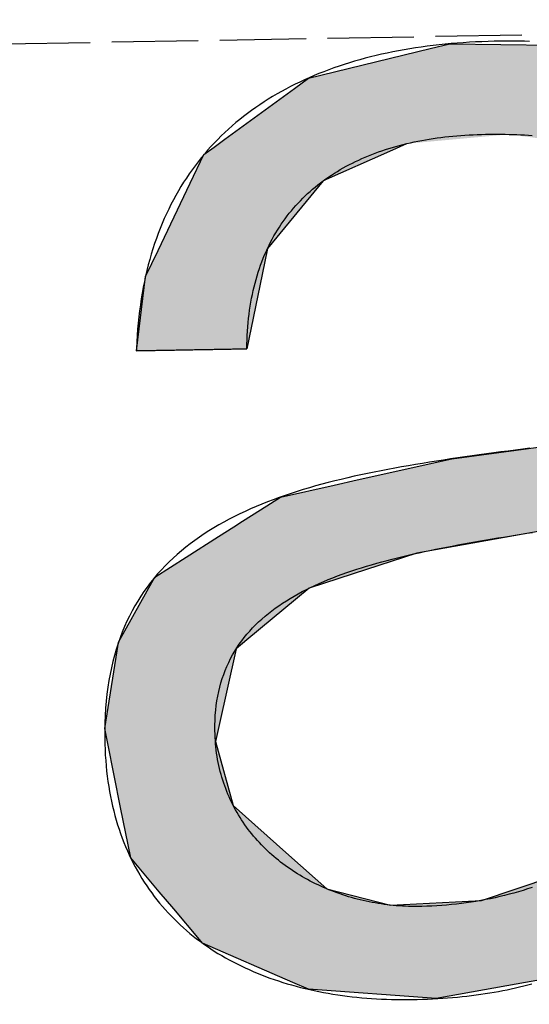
# Model space of a CAD drawing. Extents: x 562 to 7231, y 5467 to 12326.
# Tile 20 of 65: x 3370 to 3399, y 8058 to 8115. Entities that reach past the tile are written whole.
import ezdxf

# ---------------------------------------------------------------- set-up
doc = ezdxf.new("R2010")
doc.units = 0
doc.linetypes.add('GEN3', pattern=[6.25, 5, -1.25])
doc.layers.get('0').update_dxf_attribs({"linetype": 'CONTINUOUS'})
doc.layers.add('3', color=6, linetype='GEN3')
doc.layers.add('LOGO', color=7, linetype='CONTINUOUS')

# ---------------------------------------------------------------- blocks, each defined once
blk = doc.blocks.new('*U40')
at = {"layer": 'LOGO', "color": 30, "linetype": 'CONTINUOUS'}
for p, q in [((40.6078, 7.7233), (40.7734, 7.7604)), ((40.7734, 7.7604), (41.9207, 7.7233)), ((39.5863, 7.4944), (40.6078, 7.7233)), ((41.9207, 7.7233), (42.6416, 7.4944)), ((39.467, 7.4101), (39.5863, 7.4944)), ((42.6416, 7.4944), (42.9069, 7.4101)), ((38.8783, 6.9945), (39.467, 7.4101)), ((42.9069, 7.4101), (43.3331, 6.9945)), ((38.7891, 6.9316), (38.8783, 6.9945)), ((43.3331, 6.9945), (43.3977, 6.9316)), ((38.7016, 6.8698), (38.7891, 6.9316)), ((40.3968, 6.9316), (40.2514, 6.8698)), ((42.0324, 6.8767), (41.6693, 6.9316)), ((43.3977, 6.9316), (43.454, 6.8767)), ((38.5829, 6.6327), (38.7016, 6.8698)), ((40.2514, 6.8698), (39.6934, 6.6327)), ((42.3614, 6.6931), (42.0324, 6.8767)), ((43.454, 6.8767), (43.6422, 6.6931)), ((42.6337, 6.5412), (42.3614, 6.6931)), ((43.6422, 6.6931), (43.6795, 6.5412)), ((38.3039, 6.0759), (38.5829, 6.6327)), ((39.6934, 6.6327), (39.2186, 6.0759)), ((42.9777, 5.9174), (42.6337, 6.5412)), ((43.6795, 6.5412), (43.8325, 5.9174)), ((38.1951, 5.8587), (38.3039, 6.0759)), ((39.2186, 6.0759), (39.17, 5.8587)), ((38.1093, 5.2413), (38.1951, 5.8587)), ((39.17, 5.8587), (39.0317, 5.2413)), ((42.9977, 5.4375), (42.9777, 5.9174)), ((43.8325, 5.9174), (43.9503, 5.4375)), ((43.008, 5.1916), (42.9977, 5.4375)), ((43.9503, 5.4375), (43.9513, 5.1916)), ((43.009, 5.1662), (43.008, 5.1916)), ((43.9513, 5.1916), (43.9513, 5.1662)), ((42.8397, 4.7605), (43.009, 5.1662)), ((43.9513, 5.1662), (43.9513, 4.7605)), ((42.5051, 4.5462), (42.7719, 4.7171)), ((42.7719, 4.7171), (42.8397, 4.7605)), ((43.9513, 4.7605), (43.9513, 4.7171)), ((43.9513, 4.7171), (43.9513, 4.5462)), ((42.0152, 4.4425), (42.5051, 4.5462)), ((43.9513, 4.5462), (43.9513, 4.4425)), ((40.7292, 4.292), (41.5159, 4.384)), ((41.5159, 4.384), (41.8696, 4.4244)), ((41.8696, 4.4244), (42.0152, 4.4425)), ((43.9513, 4.4425), (43.9513, 4.4244)), ((43.9513, 4.4244), (43.9513, 4.384)), ((43.9513, 4.384), (43.9513, 4.292)), ((39.933, 4.1285), (40.7292, 4.292)), ((43.9513, 4.292), (43.9513, 4.1285)), ((39.7405, 4.089), (39.933, 4.1285)), ((43.009, 4.1285), (42.9745, 4.089)), ((43.0287, 3.9409), (43.0261, 4.1285)), ((43.9513, 4.1285), (43.9513, 3.9409)), ((39.2899, 3.9965), (39.7405, 4.089)), ((42.9745, 4.089), (42.8257, 3.9965)), ((39.1234, 3.8942), (39.2899, 3.9965)), ((42.8257, 3.9965), (42.6612, 3.8942)), ((38.9709, 3.8005), (39.1234, 3.8942)), ((42.6612, 3.8942), (42.2718, 3.8005)), ((43.0287, 3.2064), (43.0287, 3.9409)), ((43.9513, 3.9409), (43.9513, 3.2064)), ((38.8961, 3.7545), (38.9709, 3.8005)), ((42.2718, 3.8005), (42.0008, 3.7545)), ((38.7684, 3.6761), (38.8961, 3.7545)), ((42.0008, 3.7545), (41.4701, 3.6761)), ((38.4951, 3.5081), (38.7684, 3.6761)), ((41.4701, 3.6761), (40.4232, 3.5081)), ((38.2296, 3.345), (38.4951, 3.5081)), ((40.4232, 3.5081), (39.8881, 3.345)), ((38.1637, 3.232), (38.2296, 3.345)), ((39.8881, 3.345), (39.5175, 3.232)), ((37.9167, 2.808), (38.1637, 3.232)), ((39.5175, 3.232), (38.9898, 2.808)), ((43.0287, 2.9576), (43.0287, 3.2064)), ((43.9513, 3.2064), (43.9513, 2.9576)), ((42.869, 2.0447), (43.0287, 2.9279)), ((43.0287, 2.9279), (43.0287, 2.9576)), ((43.9513, 2.9576), (43.9513, 2.9279)), ((43.9513, 2.9279), (43.9513, 2.0447)), ((37.9038, 2.7354), (37.9167, 2.808)), ((38.9898, 2.808), (38.8994, 2.7354)), ((37.7887, 2.0889), (37.9038, 2.7354)), ((38.8994, 2.7354), (38.742, 2.0889)), ((37.8116, 1.964), (37.7887, 2.0889)), ((38.742, 2.0889), (38.7117, 1.964)), ((42.7256, 1.8241), (42.869, 2.0447)), ((43.9513, 2.0447), (43.9513, 1.8241)), ((37.9098, 1.427), (37.8116, 1.964)), ((38.7117, 1.964), (38.8509, 1.427)), ((42.4603, 1.4159), (42.7256, 1.8241)), ((43.9513, 1.8241), (43.9513, 1.4159)), ((37.9874, 1.0029), (37.9098, 1.427)), ((38.8509, 1.427), (39.3098, 1.0029)), ((42.4168, 1.3489), (42.4603, 1.4159)), ((43.9513, 1.4159), (43.9519, 1.3489)), ((42.2787, 1.249), (42.3731, 1.3173)), ((42.3731, 1.3173), (42.4168, 1.3489)), ((43.0738, 1.3173), (43.0275, 1.249)), ((43.1016, 1.2837), (43.1011, 1.3173)), ((43.9519, 1.3489), (43.9522, 1.3173)), ((43.9522, 1.3173), (43.9525, 1.2837)), ((41.7812, 0.8891), (42.2787, 1.249)), ((43.0275, 1.249), (42.7668, 0.8891)), ((43.1025, 1.2259), (43.1016, 1.2837)), ((43.9525, 1.2837), (43.9649, 1.2259)), ((43.112, 1.0474), (43.1025, 1.2259)), ((43.9649, 1.2259), (44.0033, 1.0474)), ((38.2207, 0.7166), (37.9874, 1.0029)), ((39.3098, 1.0029), (39.6198, 0.7166)), ((43.1181, 0.9343), (43.112, 1.0474)), ((44.0033, 1.0474), (44.1494, 0.9343)), ((43.1545, 0.7905), (43.1181, 0.9343)), ((44.1494, 0.9343), (44.3353, 0.7905)), ((40.9106, 0.5972), (41.741, 0.86)), ((41.741, 0.86), (41.7812, 0.8891)), ((42.7378, 0.86), (42.4756, 0.5972)), ((42.7668, 0.8891), (42.7378, 0.86)), ((44.6268, 0.7905), (44.7641, 0.8261)), ((44.7641, 0.8261), (44.7787, 0.7905)), ((43.1555, 0.7866), (43.1545, 0.7905)), ((43.1588, 0.7734), (43.1555, 0.7866)), ((43.2233, 0.5186), (43.1588, 0.7734)), ((44.7787, 0.7905), (44.7803, 0.7866)), ((44.7803, 0.7866), (44.7857, 0.7734)), ((44.7857, 0.7734), (44.7857, 0.5186)), ((38.3394, 0.5708), (38.2207, 0.7166)), ((39.6198, 0.7166), (40.152, 0.5708)), ((40.152, 0.5708), (40.9106, 0.5972)), ((42.4756, 0.5972), (42.4493, 0.5708)), ((38.5499, 0.3124), (38.3394, 0.5708)), ((42.4493, 0.5708), (42.1915, 0.3124)), ((43.2399, 0.453), (43.2233, 0.5186)), ((44.7857, 0.5186), (44.7857, 0.453)), ((43.5432, 0.132), (43.2399, 0.453)), ((44.7857, 0.453), (44.7857, 0.132)), ((38.5756, 0.2809), (38.5499, 0.3124)), ((39.3239, -0.0612), (38.5756, 0.2809)), ((42.1307, 0.2809), (41.4713, -0.0612)), ((42.1915, 0.3124), (42.1307, 0.2809)), ((43.848, 0.0604), (43.5432, 0.132)), ((44.7857, 0.132), (44.7857, 0.0604)), ((44.0518, 0.0124), (43.848, 0.0604)), ((44.1001, 0.0011), (44.0518, 0.0124)), ((44.5022, 0.0124), (44.1001, 0.0011)), ((44.7857, 0.0604), (44.5022, 0.0124)), ((39.4524, -0.1199), (39.3239, -0.0612)), ((41.4713, -0.0612), (41.1114, -0.1199)), ((40.5189, -0.2166), (39.4524, -0.1199)), ((41.1114, -0.1199), (40.5189, -0.2166))]:
    blk.add_line(p, q, dxfattribs=at)
at = {"layer": 'LOGO', "color": 30, "linetype": 'CONTINUOUS', "extrusion": (0, 0, -1)}
for points in [[(-40.7734, 7.7604), (-41.9207, 7.7233), (-40.6078, 7.7233)], [(-40.6078, 7.7233), (-42.6416, 7.4944), (-39.5863, 7.4944)], [(-40.6078, 7.7233), (-41.9207, 7.7233), (-42.6416, 7.4944)], [(-39.5863, 7.4944), (-42.9069, 7.4101), (-39.467, 7.4101)], [(-39.5863, 7.4944), (-42.6416, 7.4944), (-42.9069, 7.4101)], [(-39.467, 7.4101), (-43.3331, 6.9945), (-38.8783, 6.9945)], [(-39.467, 7.4101), (-42.9069, 7.4101), (-43.3331, 6.9945)], [(-38.8783, 6.9945), (-40.3968, 6.9316), (-38.7891, 6.9316)], [(-38.8783, 6.9945), (-41.2528, 6.9945), (-40.3968, 6.9316)], [(-41.2528, 6.9945), (-43.3977, 6.9316), (-41.6693, 6.9316)], [(-41.2528, 6.9945), (-43.3331, 6.9945), (-43.3977, 6.9316)], [(-38.7891, 6.9316), (-40.2514, 6.8698), (-38.7016, 6.8698)], [(-38.7891, 6.9316), (-40.3968, 6.9316), (-40.2514, 6.8698)], [(-41.6693, 6.9316), (-43.454, 6.8767), (-42.0324, 6.8767)], [(-41.6693, 6.9316), (-43.3977, 6.9316), (-43.454, 6.8767)], [(-38.7016, 6.8698), (-39.6934, 6.6327), (-38.5829, 6.6327)], [(-38.7016, 6.8698), (-40.2514, 6.8698), (-39.6934, 6.6327)], [(-42.0324, 6.8767), (-43.6422, 6.6931), (-42.3614, 6.6931)], [(-42.0324, 6.8767), (-43.454, 6.8767), (-43.6422, 6.6931)], [(-42.3614, 6.6931), (-43.6795, 6.5412), (-42.6337, 6.5412)], [(-42.3614, 6.6931), (-43.6422, 6.6931), (-43.6795, 6.5412)], [(-38.5829, 6.6327), (-39.2186, 6.0759), (-38.3039, 6.0759)], [(-38.5829, 6.6327), (-39.6934, 6.6327), (-39.2186, 6.0759)], [(-42.6337, 6.5412), (-43.8325, 5.9174), (-42.9777, 5.9174)], [(-42.6337, 6.5412), (-43.6795, 6.5412), (-43.8325, 5.9174)], [(-38.3039, 6.0759), (-39.17, 5.8587), (-38.1951, 5.8587)], [(-38.3039, 6.0759), (-39.2186, 6.0759), (-39.17, 5.8587)], [(-38.1951, 5.8587), (-39.0317, 5.2413), (-38.1093, 5.2413)], [(-38.1951, 5.8587), (-39.17, 5.8587), (-39.0317, 5.2413)], [(-42.9777, 5.9174), (-43.9503, 5.4375), (-42.9977, 5.4375)], [(-42.9777, 5.9174), (-43.8325, 5.9174), (-43.9503, 5.4375)], [(-42.9977, 5.4375), (-43.9513, 5.1916), (-43.008, 5.1916)], [(-42.9977, 5.4375), (-43.9503, 5.4375), (-43.9513, 5.1916)], [(-43.008, 5.1916), (-43.9513, 5.1662), (-43.009, 5.1662)], [(-43.008, 5.1916), (-43.9513, 5.1916), (-43.9513, 5.1662)], [(-43.009, 5.1662), (-43.9513, 4.7605), (-42.8397, 4.7605)], [(-43.009, 5.1662), (-43.9513, 5.1662), (-43.9513, 4.7605)], [(-42.7719, 4.7171), (-43.9513, 4.5462), (-42.5051, 4.5462)], [(-42.8397, 4.7605), (-43.9513, 4.7171), (-42.7719, 4.7171)], [(-42.7719, 4.7171), (-43.9513, 4.7171), (-43.9513, 4.5462)], [(-42.8397, 4.7605), (-43.9513, 4.7605), (-43.9513, 4.7171)], [(-42.5051, 4.5462), (-43.9513, 4.4425), (-42.0152, 4.4425)], [(-42.5051, 4.5462), (-43.9513, 4.5462), (-43.9513, 4.4425)], [(-41.5159, 4.384), (-43.9513, 4.292), (-40.7292, 4.292)], [(-41.8696, 4.4244), (-43.9513, 4.384), (-41.5159, 4.384)], [(-41.5159, 4.384), (-43.9513, 4.384), (-43.9513, 4.292)], [(-42.0152, 4.4425), (-43.9513, 4.4244), (-41.8696, 4.4244)], [(-41.8696, 4.4244), (-43.9513, 4.4244), (-43.9513, 4.384)], [(-42.0152, 4.4425), (-43.9513, 4.4425), (-43.9513, 4.4244)], [(-40.7292, 4.292), (-43.9513, 4.1285), (-39.933, 4.1285)], [(-40.7292, 4.292), (-43.9513, 4.292), (-43.9513, 4.1285)], [(-39.933, 4.1285), (-42.9745, 4.089), (-39.7405, 4.089)], [(-39.933, 4.1285), (-43.009, 4.1285), (-42.9745, 4.089)], [(-43.0261, 4.1285), (-43.9513, 3.9409), (-43.0287, 3.9409)], [(-43.0261, 4.1285), (-43.9513, 4.1285), (-43.9513, 3.9409)], [(-39.7405, 4.089), (-42.8257, 3.9965), (-39.2899, 3.9965)], [(-39.7405, 4.089), (-42.9745, 4.089), (-42.8257, 3.9965)], [(-39.2899, 3.9965), (-42.6612, 3.8942), (-39.1234, 3.8942)], [(-39.2899, 3.9965), (-42.8257, 3.9965), (-42.6612, 3.8942)], [(-39.1234, 3.8942), (-42.2718, 3.8005), (-38.9709, 3.8005)], [(-39.1234, 3.8942), (-42.6612, 3.8942), (-42.2718, 3.8005)], [(-43.0287, 3.9409), (-43.9513, 3.2064), (-43.0287, 3.2064)], [(-43.0287, 3.9409), (-43.9513, 3.9409), (-43.9513, 3.2064)], [(-38.9709, 3.8005), (-42.0008, 3.7545), (-38.8961, 3.7545)], [(-38.9709, 3.8005), (-42.2718, 3.8005), (-42.0008, 3.7545)], [(-38.8961, 3.7545), (-41.4701, 3.6761), (-38.7684, 3.6761)], [(-38.8961, 3.7545), (-42.0008, 3.7545), (-41.4701, 3.6761)], [(-38.7684, 3.6761), (-40.4232, 3.5081), (-38.4951, 3.5081)], [(-38.7684, 3.6761), (-41.4701, 3.6761), (-40.4232, 3.5081)], [(-38.4951, 3.5081), (-39.8881, 3.345), (-38.2296, 3.345)], [(-38.4951, 3.5081), (-40.4232, 3.5081), (-39.8881, 3.345)], [(-38.2296, 3.345), (-39.5175, 3.232), (-38.1637, 3.232)], [(-38.2296, 3.345), (-39.8881, 3.345), (-39.5175, 3.232)], [(-38.1637, 3.232), (-38.9898, 2.808), (-37.9167, 2.808)], [(-38.1637, 3.232), (-39.5175, 3.232), (-38.9898, 2.808)], [(-43.0287, 3.2064), (-43.9513, 2.9576), (-43.0287, 2.9576)], [(-43.0287, 3.2064), (-43.9513, 3.2064), (-43.9513, 2.9576)], [(-43.0287, 2.9279), (-43.9513, 2.0447), (-42.869, 2.0447)], [(-43.0287, 2.9576), (-43.9513, 2.9279), (-43.0287, 2.9279)], [(-43.0287, 2.9576), (-43.9513, 2.9576), (-43.9513, 2.9279)], [(-43.0287, 2.9279), (-43.9513, 2.9279), (-43.9513, 2.0447)], [(-37.9167, 2.808), (-38.8994, 2.7354), (-37.9038, 2.7354)], [(-37.9167, 2.808), (-38.9898, 2.808), (-38.8994, 2.7354)], [(-37.9038, 2.7354), (-38.742, 2.0889), (-37.7887, 2.0889)], [(-37.9038, 2.7354), (-38.8994, 2.7354), (-38.742, 2.0889)], [(-37.7887, 2.0889), (-38.7117, 1.964), (-37.8116, 1.964)], [(-37.7887, 2.0889), (-38.742, 2.0889), (-38.7117, 1.964)], [(-42.869, 2.0447), (-43.9513, 1.8241), (-42.7256, 1.8241)], [(-42.869, 2.0447), (-43.9513, 2.0447), (-43.9513, 1.8241)], [(-37.8116, 1.964), (-38.8509, 1.427), (-37.9098, 1.427)], [(-37.8116, 1.964), (-38.7117, 1.964), (-38.8509, 1.427)], [(-42.7256, 1.8241), (-43.9513, 1.4159), (-42.4603, 1.4159)], [(-42.7256, 1.8241), (-43.9513, 1.8241), (-43.9513, 1.4159)], [(-37.9098, 1.427), (-39.3098, 1.0029), (-37.9874, 1.0029)], [(-37.9098, 1.427), (-38.8509, 1.427), (-39.3098, 1.0029)], [(-42.4603, 1.4159), (-43.9519, 1.3489), (-42.4168, 1.3489)], [(-42.4603, 1.4159), (-43.9513, 1.4159), (-43.9519, 1.3489)], [(-42.3731, 1.3173), (-43.0275, 1.249), (-42.2787, 1.249)], [(-42.4168, 1.3489), (-43.9522, 1.3173), (-42.3731, 1.3173)], [(-42.3731, 1.3173), (-43.0738, 1.3173), (-43.0275, 1.249)], [(-42.4168, 1.3489), (-43.9519, 1.3489), (-43.9522, 1.3173)], [(-43.1011, 1.3173), (-43.9525, 1.2837), (-43.1016, 1.2837)], [(-43.1011, 1.3173), (-43.9522, 1.3173), (-43.9525, 1.2837)], [(-42.2787, 1.249), (-42.7668, 0.8891), (-41.7812, 0.8891)], [(-42.2787, 1.249), (-43.0275, 1.249), (-42.7668, 0.8891)], [(-43.1016, 1.2837), (-43.9649, 1.2259), (-43.1025, 1.2259)], [(-43.1016, 1.2837), (-43.9525, 1.2837), (-43.9649, 1.2259)], [(-43.1025, 1.2259), (-44.0033, 1.0474), (-43.112, 1.0474)], [(-43.1025, 1.2259), (-43.9649, 1.2259), (-44.0033, 1.0474)], [(-37.9874, 1.0029), (-39.6198, 0.7166), (-38.2207, 0.7166)], [(-37.9874, 1.0029), (-39.3098, 1.0029), (-39.6198, 0.7166)], [(-43.112, 1.0474), (-44.1494, 0.9343), (-43.1181, 0.9343)], [(-43.112, 1.0474), (-44.0033, 1.0474), (-44.1494, 0.9343)], [(-43.1181, 0.9343), (-44.3353, 0.7905), (-43.1545, 0.7905)], [(-43.1181, 0.9343), (-44.1494, 0.9343), (-44.3353, 0.7905)], [(-41.741, 0.86), (-42.4756, 0.5972), (-40.9106, 0.5972)], [(-41.7812, 0.8891), (-42.7378, 0.86), (-41.741, 0.86)], [(-41.741, 0.86), (-42.7378, 0.86), (-42.4756, 0.5972)], [(-41.7812, 0.8891), (-42.7668, 0.8891), (-42.7378, 0.86)], [(-44.7641, 0.8261), (-44.7787, 0.7905), (-44.6268, 0.7905)], [(-43.1545, 0.7905), (-44.6114, 0.7866), (-43.1555, 0.7866)], [(-43.1545, 0.7905), (-44.3353, 0.7905), (-44.6114, 0.7866)], [(-43.1555, 0.7866), (-44.7857, 0.7734), (-43.1588, 0.7734)], [(-43.1555, 0.7866), (-44.7803, 0.7866), (-44.7857, 0.7734)], [(-43.1588, 0.7734), (-44.7857, 0.5186), (-43.2233, 0.5186)], [(-43.1588, 0.7734), (-44.7857, 0.7734), (-44.7857, 0.5186)], [(-44.6268, 0.7905), (-44.7803, 0.7866), (-44.6114, 0.7866)], [(-44.6268, 0.7905), (-44.7787, 0.7905), (-44.7803, 0.7866)], [(-38.2207, 0.7166), (-40.152, 0.5708), (-38.3394, 0.5708)], [(-38.2207, 0.7166), (-39.6198, 0.7166), (-40.152, 0.5708)], [(-40.9106, 0.5972), (-42.4493, 0.5708), (-40.152, 0.5708)], [(-40.9106, 0.5972), (-42.4756, 0.5972), (-42.4493, 0.5708)], [(-38.3394, 0.5708), (-42.1915, 0.3124), (-38.5499, 0.3124)], [(-38.3394, 0.5708), (-42.4493, 0.5708), (-42.1915, 0.3124)], [(-43.2233, 0.5186), (-44.7857, 0.453), (-43.2399, 0.453)], [(-43.2233, 0.5186), (-44.7857, 0.5186), (-44.7857, 0.453)], [(-43.2399, 0.453), (-44.7857, 0.132), (-43.5432, 0.132)], [(-43.2399, 0.453), (-44.7857, 0.453), (-44.7857, 0.132)], [(-38.5499, 0.3124), (-42.1307, 0.2809), (-38.5756, 0.2809)], [(-38.5499, 0.3124), (-42.1915, 0.3124), (-42.1307, 0.2809)], [(-38.5756, 0.2809), (-41.4713, -0.0612), (-39.3239, -0.0612)], [(-38.5756, 0.2809), (-42.1307, 0.2809), (-41.4713, -0.0612)], [(-43.5432, 0.132), (-44.7857, 0.0604), (-43.848, 0.0604)], [(-43.5432, 0.132), (-44.7857, 0.132), (-44.7857, 0.0604)], [(-43.848, 0.0604), (-44.5022, 0.0124), (-44.0518, 0.0124)], [(-43.848, 0.0604), (-44.7857, 0.0604), (-44.5022, 0.0124)], [(-44.0518, 0.0124), (-44.5022, 0.0124), (-44.1001, 0.0011)], [(-39.3239, -0.0612), (-41.1114, -0.1199), (-39.4524, -0.1199)], [(-39.3239, -0.0612), (-41.4713, -0.0612), (-41.1114, -0.1199)], [(-39.4524, -0.1199), (-41.1114, -0.1199), (-40.5189, -0.2166)]]:
    blk.add_solid(points, dxfattribs=at)
blk = doc.blocks.new('KLAUS')
at = {"layer": 'LOGO'}
for points in [[(39.0317, 5.2413, 0), (39.0329, 5.2788, 0), (39.0345, 5.3158, 0), (39.0367, 5.3525, 0), (39.0394, 5.3886, 0), (39.0425, 5.4244, 0), (39.0462, 5.4597, 0), (39.0504, 5.4946, 0), (39.055, 5.529, 0), (39.0602, 5.563, 0), (39.0658, 5.5966, 0), (39.0719, 5.6298, 0), (39.0785, 5.6625, 0), (39.0855, 5.6948, 0), (39.093, 5.7267, 0), (39.101, 5.7581, 0), (39.1095, 5.7891, 0), (39.1184, 5.8197, 0), (39.1278, 5.8499, 0), (39.1376, 5.8797, 0), (39.1479, 5.909, 0), (39.1586, 5.9379, 0), (39.1698, 5.9664, 0), (39.1814, 5.9945, 0), (39.1934, 6.0222, 0), (39.2059, 6.0495, 0), (39.2188, 6.0763, 0), (39.2321, 6.1027, 0), (39.2459, 6.1288, 0), (39.2601, 6.1544, 0), (39.2747, 6.1796, 0), (39.2897, 6.2044, 0), (39.3051, 6.2288, 0), (39.3209, 6.2528, 0), (39.3371, 6.2764, 0), (39.3537, 6.2995, 0), (39.3708, 6.3223, 0), (39.3882, 6.3447, 0), (39.406, 6.3667, 0), (39.4242, 6.3883, 0), (39.4427, 6.4095, 0), (39.4617, 6.4303, 0), (39.481, 6.4507, 0), (39.5007, 6.4707, 0), (39.5208, 6.4903, 0), (39.5412, 6.5095, 0), (39.562, 6.5284, 0), (39.5831, 6.5468, 0), (39.6046, 6.5649, 0), (39.6265, 6.5825, 0), (39.6487, 6.5998, 0), (39.6713, 6.6167, 0), (39.6942, 6.6332, 0), (39.7174, 6.6494, 0), (39.741, 6.6651, 0), (39.7649, 6.6805, 0), (39.7891, 6.6955, 0), (39.8136, 6.7101, 0), (39.8385, 6.7244, 0), (39.8637, 6.7382, 0), (39.8892, 6.7517, 0), (39.915, 6.7648, 0), (39.9411, 6.7776, 0), (39.9676, 6.79, 0), (39.9943, 6.802, 0), (40.0213, 6.8136, 0), (40.0487, 6.8249, 0), (40.0763, 6.8358, 0), (40.1042, 6.8463, 0), (40.1324, 6.8565, 0), (40.1608, 6.8663, 0), (40.1896, 6.8758, 0), (40.2186, 6.8849, 0), (40.2479, 6.8936, 0), (40.2774, 6.902, 0), (40.3072, 6.91, 0), (40.3373, 6.9176, 0), (40.3677, 6.9249, 0), (40.3983, 6.9319, 0), (40.4291, 6.9385, 0), (40.4602, 6.9447, 0), (40.4915, 6.9506, 0), (40.5231, 6.9562, 0), (40.5549, 6.9614, 0), (40.5869, 6.9662, 0), (40.6192, 6.9707, 0), (40.6517, 6.9749, 0), (40.6844, 6.9787, 0), (40.7174, 6.9821, 0), (40.7505, 6.9853, 0), (40.7839, 6.9881, 0), (40.8175, 6.9905, 0), (40.8513, 6.9926, 0), (40.8853, 6.9944, 0), (40.9194, 6.9958, 0), (40.9538, 6.997, 0), (40.9884, 6.9977, 0), (41.0232, 6.9982, 0), (41.0578, 6.9983, 0), (41.091, 6.9981, 0), (41.124, 6.9978, 0), (41.1569, 6.9973, 0), (41.1897, 6.9965, 0), (41.2223, 6.9956, 0), (41.2548, 6.9944, 0), (41.2871, 6.9931, 0), (41.3193, 6.9915, 0), (41.3513, 6.9896, 0), (41.3832, 6.9876, 0), (41.4149, 6.9853, 0), (41.4464, 6.9828, 0)], [(41.3828, 4.3691, 0), (41.3218, 4.3623, 0), (41.2609, 4.3554, 0), (41.2001, 4.3485, 0), (41.1393, 4.3416, 0), (41.0787, 4.3346, 0), (41.0182, 4.3275, 0), (40.9578, 4.3204, 0), (40.8976, 4.3131, 0), (40.8376, 4.3057, 0), (40.7777, 4.2982, 0), (40.7181, 4.2905, 0), (40.6586, 4.2827, 0), (40.5994, 4.2747, 0), (40.5404, 4.2665, 0), (40.4816, 4.2581, 0), (40.4231, 4.2495, 0), (40.3649, 4.2407, 0), (40.307, 4.2316, 0), (40.2494, 4.2222, 0), (40.1921, 4.2126, 0), (40.1351, 4.2027, 0), (40.0785, 4.1924, 0), (40.0222, 4.1819, 0), (39.9663, 4.171, 0), (39.9108, 4.1598, 0), (39.8557, 4.1482, 0), (39.801, 4.1363, 0), (39.7467, 4.1239, 0), (39.6929, 4.1112, 0), (39.6395, 4.098, 0), (39.5866, 4.0845, 0), (39.5342, 4.0704, 0), (39.4823, 4.0559, 0), (39.4308, 4.0409, 0), (39.3799, 4.0255, 0), (39.3296, 4.0095, 0), (39.2798, 3.9931, 0), (39.2305, 3.9761, 0), (39.1819, 3.9585, 0), (39.1338, 3.9404, 0), (39.0863, 3.9217, 0), (39.0395, 3.9025, 0), (38.9933, 3.8826, 0), (38.9477, 3.8621, 0), (38.9028, 3.841, 0), (38.8586, 3.8193, 0), (38.815, 3.7969, 0), (38.7722, 3.7738, 0), (38.73, 3.75, 0), (38.6886, 3.7255, 0), (38.648, 3.7003, 0), (38.6081, 3.6744, 0), (38.5689, 3.6478, 0), (38.5306, 3.6204, 0), (38.493, 3.5922, 0), (38.4563, 3.5632, 0), (38.4204, 3.5335, 0), (38.3853, 3.5029, 0), (38.351, 3.4715, 0), (38.3177, 3.4392, 0), (38.2852, 3.4061, 0), (38.2536, 3.3721, 0), (38.2229, 3.3373, 0), (38.1932, 3.3015, 0), (38.1643, 3.2648, 0), (38.1364, 3.2272, 0), (38.1095, 3.1887, 0), (38.0836, 3.1492, 0), (38.0586, 3.1087, 0), (38.0347, 3.0673, 0), (38.0117, 3.0248, 0), (37.9898, 2.9814, 0), (37.969, 2.9369, 0), (37.9492, 2.8914, 0), (37.9304, 2.8448, 0), (37.9128, 2.7971, 0), (37.8962, 2.7484, 0), (37.8808, 2.6986, 0), (37.8665, 2.6477, 0), (37.8533, 2.5956, 0), (37.8413, 2.5424, 0), (37.8304, 2.488, 0), (37.8208, 2.4325, 0), (37.8123, 2.3758, 0), (37.805, 2.3179, 0), (37.799, 2.2588, 0), (37.7941, 2.1984, 0), (37.7906, 2.1368, 0), (37.7883, 2.074, 0), (37.7873, 2.0099, 0), (37.7874, 1.958, 0), (37.7882, 1.9119, 0), (37.7898, 1.8664, 0), (37.7921, 1.8214, 0), (37.795, 1.7769, 0), (37.7987, 1.7329, 0), (37.803, 1.6894, 0), (37.808, 1.6464, 0), (37.8137, 1.604, 0), (37.8201, 1.5621, 0), (37.8271, 1.5207, 0), (37.8347, 1.4798, 0), (37.843, 1.4394, 0), (37.852, 1.3995, 0), (37.8616, 1.3602, 0), (37.8718, 1.3213, 0), (37.8827, 1.283, 0), (37.8941, 1.2451, 0), (37.9062, 1.2078, 0), (37.9189, 1.171, 0), (37.9322, 1.1347, 0), (37.9461, 1.0989, 0), (37.9606, 1.0635, 0), (37.9757, 1.0287, 0), (37.9913, 0.9944, 0), (38.0076, 0.9606, 0), (38.0244, 0.9273, 0), (38.0417, 0.8945, 0), (38.0596, 0.8622, 0), (38.0781, 0.8304, 0), (38.0971, 0.799, 0), (38.1167, 0.7682, 0), (38.1368, 0.7379, 0), (38.1574, 0.708, 0), (38.1785, 0.6787, 0), (38.2002, 0.6498, 0), (38.2224, 0.6214, 0), (38.245, 0.5936, 0), (38.2682, 0.5662, 0), (38.2919, 0.5393, 0), (38.316, 0.5128, 0), (38.3407, 0.4869, 0), (38.3658, 0.4615, 0), (38.3914, 0.4365, 0), (38.4175, 0.412, 0), (38.444, 0.388, 0), (38.471, 0.3645, 0), (38.4984, 0.3414, 0), (38.5262, 0.3189, 0), (38.5545, 0.2968, 0), (38.5833, 0.2752, 0), (38.6124, 0.254, 0), (38.642, 0.2334, 0), (38.672, 0.2132, 0), (38.7024, 0.1935, 0), (38.7332, 0.1742, 0), (38.7644, 0.1554, 0), (38.796, 0.1371, 0), (38.828, 0.1193, 0), (38.8604, 0.1019, 0), (38.8931, 0.085, 0), (38.9262, 0.0686, 0), (38.9597, 0.0526, 0), (38.9935, 0.0371, 0), (39.0277, 0.0221, 0), (39.0622, 0.0075, 0), (39.0971, -0.0066, 0), (39.1322, -0.0202, 0), (39.1678, -0.0334, 0), (39.2036, -0.0462, 0), (39.2398, -0.0584, 0), (39.2763, -0.0703, 0), (39.313, -0.0816, 0), (39.3501, -0.0925, 0), (39.3875, -0.103, 0), (39.4252, -0.113, 0), (39.4631, -0.1225, 0), (39.5013, -0.1316, 0), (39.5398, -0.1403, 0), (39.5786, -0.1485, 0), (39.6176, -0.1562, 0), (39.6569, -0.1635, 0), (39.6964, -0.1704, 0), (39.7362, -0.1768, 0), (39.7762, -0.1827, 0), (39.8164, -0.1883, 0), (39.8569, -0.1933, 0), (39.8976, -0.198, 0), (39.9384, -0.2022, 0), (39.9795, -0.2059, 0), (40.0209, -0.2092, 0), (40.0624, -0.2121, 0), (40.1041, -0.2146, 0), (40.1459, -0.2166, 0), (40.188, -0.2181, 0), (40.2302, -0.2193, 0), (40.2726, -0.22, 0), (40.3152, -0.2202, 0), (40.3592, -0.2201, 0), (40.403, -0.2196, 0), (40.4463, -0.2188, 0), (40.4891, -0.2176, 0), (40.5315, -0.2161, 0), (40.5733, -0.2142, 0), (40.6147, -0.212, 0), (40.6556, -0.2095, 0), (40.6961, -0.2066, 0), (40.7361, -0.2033, 0), (40.7757, -0.1997, 0), (40.8149, -0.1958, 0), (40.8536, -0.1916, 0), (40.8918, -0.187, 0), (40.9297, -0.182, 0), (40.9671, -0.1768, 0), (41.0041, -0.1712, 0), (41.0407, -0.1652, 0), (41.0769, -0.159, 0), (41.1126, -0.1524, 0), (41.148, -0.1454, 0), (41.183, -0.1381, 0), (41.2176, -0.1305, 0), (41.2518, -0.1226, 0), (41.2857, -0.1144, 0), (41.3192, -0.1058, 0)], [(41.437, 7.7686, 0), (41.3959, 7.7703, 0), (41.3548, 7.7717, 0), (41.3137, 7.7728, 0), (41.2727, 7.7736, 0), (41.2317, 7.7741, 0), (41.1907, 7.7744, 0), (41.1442, 7.7744, 0), (41.0915, 7.7739, 0), (41.0391, 7.773, 0), (40.9871, 7.7716, 0), (40.9353, 7.7697, 0), (40.8839, 7.7673, 0), (40.8328, 7.7644, 0), (40.7821, 7.761, 0), (40.7317, 7.7572, 0), (40.6816, 7.7528, 0), (40.6318, 7.748, 0), (40.5824, 7.7426, 0), (40.5334, 7.7368, 0), (40.4847, 7.7305, 0), (40.4364, 7.7237, 0), (40.3884, 7.7163, 0), (40.3409, 7.7085, 0), (40.2936, 7.7002, 0), (40.2468, 7.6913, 0), (40.2004, 7.682, 0), (40.1543, 7.6721, 0), (40.1086, 7.6617, 0), (40.0633, 7.6509, 0), (40.0185, 7.6395, 0), (39.974, 7.6276, 0), (39.9299, 7.6152, 0), (39.8863, 7.6022, 0), (39.843, 7.5888, 0), (39.8002, 7.5748, 0), (39.7578, 7.5603, 0), (39.7159, 7.5453, 0), (39.6743, 7.5297, 0), (39.6332, 7.5136, 0), (39.5926, 7.497, 0), (39.5524, 7.4799, 0), (39.5127, 7.4622, 0), (39.4734, 7.444, 0), (39.4345, 7.4252, 0), (39.3962, 7.406, 0), (39.3583, 7.3861, 0), (39.3209, 7.3658, 0), (39.2839, 7.3449, 0), (39.2475, 7.3234, 0), (39.2115, 7.3014, 0), (39.176, 7.2789, 0), (39.141, 7.2558, 0), (39.1065, 7.2322, 0), (39.0725, 7.208, 0), (39.039, 7.1833, 0), (39.0061, 7.158, 0), (38.9736, 7.1321, 0), (38.9417, 7.1057, 0), (38.9103, 7.0787, 0), (38.8794, 7.0512, 0), (38.849, 7.0231, 0), (38.8192, 6.9945, 0), (38.79, 6.9652, 0), (38.7612, 6.9355, 0), (38.7331, 6.9051, 0), (38.7055, 6.8742, 0), (38.6784, 6.8427, 0), (38.6519, 6.8106, 0), (38.626, 6.7779, 0), (38.6007, 6.7447, 0), (38.5759, 6.7109, 0), (38.5517, 6.6765, 0), (38.5281, 6.6416, 0), (38.5051, 6.606, 0), (38.4826, 6.5699, 0), (38.4608, 6.5332, 0), (38.4396, 6.4958, 0), (38.419, 6.458, 0), (38.399, 6.4195, 0), (38.3796, 6.3804, 0), (38.3608, 6.3407, 0), (38.3427, 6.3004, 0), (38.3252, 6.2595, 0), (38.3083, 6.2181, 0), (38.292, 6.176, 0), (38.2764, 6.1333, 0), (38.2615, 6.0901, 0), (38.2472, 6.0462, 0), (38.2335, 6.0017, 0), (38.2205, 5.9566, 0), (38.2082, 5.9109, 0), (38.1965, 5.8646, 0), (38.1855, 5.8176, 0), (38.1752, 5.7701, 0), (38.1656, 5.7219, 0), (38.1566, 5.6731, 0), (38.1483, 5.6237, 0), (38.1408, 5.5737, 0), (38.1339, 5.523, 0), (38.1277, 5.4718, 0), (38.1223, 5.4199, 0), (38.1175, 5.3674, 0), (38.1135, 5.3142, 0), (38.1101, 5.2604, 0), (38.1093, 5.2413, 0), (38.1099, 5.2413, 0), (38.1111, 5.2413, 0), (38.1129, 5.2413, 0), (38.1152, 5.2413, 0), (38.118, 5.2413, 0), (38.1213, 5.2413, 0), (38.1252, 5.2413, 0), (38.1295, 5.2413, 0), (38.1343, 5.2413, 0), (38.1396, 5.2413, 0), (38.1453, 5.2413, 0), (38.1514, 5.2413, 0), (38.158, 5.2413, 0), (38.165, 5.2413, 0), (38.1724, 5.2413, 0), (38.1802, 5.2413, 0), (38.1884, 5.2413, 0), (38.1969, 5.2413, 0), (38.2058, 5.2413, 0), (38.2151, 5.2413, 0), (38.2247, 5.2413, 0), (38.2346, 5.2413, 0), (38.2448, 5.2413, 0), (38.2553, 5.2413, 0), (38.2661, 5.2413, 0), (38.2772, 5.2413, 0), (38.2886, 5.2413, 0), (38.3002, 5.2413, 0), (38.312, 5.2413, 0), (38.3241, 5.2413, 0), (38.3363, 5.2413, 0), (38.3488, 5.2413, 0), (38.3615, 5.2413, 0), (38.3744, 5.2413, 0), (38.3874, 5.2413, 0), (38.4006, 5.2413, 0), (38.4139, 5.2413, 0), (38.4274, 5.2413, 0), (38.4409, 5.2413, 0), (38.4546, 5.2413, 0), (38.4684, 5.2413, 0), (38.4823, 5.2413, 0), (38.4963, 5.2413, 0), (38.5103, 5.2413, 0), (38.5243, 5.2413, 0), (38.5384, 5.2413, 0), (38.5526, 5.2413, 0), (38.5667, 5.2413, 0), (38.5808, 5.2413, 0), (38.595, 5.2413, 0), (38.6091, 5.2413, 0), (38.6232, 5.2413, 0), (38.6372, 5.2413, 0), (38.6512, 5.2413, 0), (38.6651, 5.2413, 0), (38.679, 5.2413, 0), (38.6927, 5.2413, 0), (38.7064, 5.2413, 0), (38.7199, 5.2413, 0), (38.7333, 5.2413, 0), (38.7465, 5.2413, 0), (38.7596, 5.2413, 0), (38.7726, 5.2413, 0), (38.7854, 5.2413, 0), (38.798, 5.2413, 0), (38.8103, 5.2413, 0), (38.8225, 5.2413, 0), (38.8345, 5.2413, 0), (38.8462, 5.2413, 0), (38.8577, 5.2413, 0), (38.8689, 5.2413, 0), (38.8799, 5.2413, 0), (38.8905, 5.2413, 0), (38.9009, 5.2413, 0), (38.911, 5.2413, 0), (38.9208, 5.2413, 0), (38.9302, 5.2413, 0), (38.9393, 5.2413, 0), (38.948, 5.2413, 0), (38.9564, 5.2413, 0), (38.9644, 5.2413, 0), (38.972, 5.2413, 0), (38.9792, 5.2413, 0), (38.986, 5.2413, 0), (38.9924, 5.2413, 0), (38.9984, 5.2413, 0), (39.0039, 5.2413, 0), (39.0089, 5.2413, 0), (39.0135, 5.2413, 0), (39.0176, 5.2413, 0), (39.0212, 5.2413, 0), (39.0243, 5.2413, 0), (39.0268, 5.2413, 0), (39.0289, 5.2413, 0), (39.0304, 5.2413, 0), (39.0313, 5.2413, 0), (39.0317, 5.2413, 0), (39.0317, 5.2413, 0), (39.0317, 5.2413, 0), (39.0317, 5.2413, 0), (39.0317, 5.2413, 0), (39.0317, 5.2413, 0), (39.0317, 5.2413, 0), (39.0317, 5.2413, 0), (39.0317, 5.2413, 0), (39.0317, 5.2413, 0), (39.0317, 5.2413, 0), (39.0317, 5.2413, 0), (39.0317, 5.2413, 0), (39.0317, 5.2413, 0), (39.0317, 5.2413, 0), (39.0317, 5.2413, 0), (39.0317, 5.2413, 0), (39.0317, 5.2413, 0), (39.0317, 5.2413, 0), (39.0317, 5.2413, 0), (39.0317, 5.2413, 0), (39.0317, 5.2413, 0), (39.0317, 5.2413, 0), (39.0317, 5.2413, 0), (39.0317, 5.2413, 0), (39.0317, 5.2413, 0), (39.0317, 5.2413, 0), (39.0317, 5.2413, 0), (39.0317, 5.2413, 0), (39.0317, 5.2413, 0), (39.0317, 5.2413, 0), (39.0317, 5.2413, 0), (39.0317, 5.2413, 0), (39.0317, 5.2413, 0), (39.0317, 5.2413, 0), (39.0317, 5.2413, 0), (39.0317, 5.2413, 0), (39.0317, 5.2413, 0), (39.0317, 5.2413, 0), (39.0317, 5.2413, 0), (39.0317, 5.2413, 0), (39.0317, 5.2413, 0), (39.0317, 5.2413, 0), (39.0317, 5.2413, 0), (39.0317, 5.2413, 0), (39.0317, 5.2413, 0), (39.0317, 5.2413, 0), (39.0317, 5.2413, 0), (39.0317, 5.2413, 0), (39.0317, 5.2413, 0), (39.0317, 5.2413, 0), (39.0317, 5.2413, 0), (39.0317, 5.2413, 0), (39.0317, 5.2413, 0), (39.0317, 5.2413, 0), (39.0317, 5.2413, 0), (39.0317, 5.2413, 0), (39.0317, 5.2413, 0), (39.0317, 5.2413, 0), (39.0317, 5.2413, 0), (39.0317, 5.2413, 0), (39.0317, 5.2413, 0), (39.0317, 5.2413, 0), (39.0317, 5.2413, 0), (39.0317, 5.2413, 0), (39.0317, 5.2413, 0), (39.0317, 5.2413, 0), (39.0317, 5.2413, 0), (39.0317, 5.2413, 0), (39.0317, 5.2413, 0), (39.0317, 5.2413, 0), (39.0317, 5.2413, 0), (39.0317, 5.2413, 0), (39.0317, 5.2413, 0), (39.0317, 5.2413, 0), (39.0317, 5.2413, 0), (39.0317, 5.2413, 0), (39.0317, 5.2413, 0), (39.0317, 5.2413, 0), (39.0317, 5.2413, 0), (39.0317, 5.2413, 0), (39.0317, 5.2413, 0), (39.0317, 5.2413, 0), (39.0317, 5.2413, 0), (39.0317, 5.2413, 0), (39.0317, 5.2413, 0), (39.0317, 5.2413, 0), (39.0317, 5.2413, 0), (39.0317, 5.2413, 0), (39.0317, 5.2413, 0), (39.0317, 5.2413, 0), (39.0317, 5.2413, 0), (39.0317, 5.2413, 0), (39.0317, 5.2413, 0), (39.0317, 5.2413, 0), (39.0317, 5.2413, 0), (39.0317, 5.2413, 0), (39.0317, 5.2413, 0), (39.0317, 5.2413, 0)], [(41.3367, 0.6978, 0), (41.2986, 0.6861, 0), (41.2603, 0.6749, 0), (41.2217, 0.6642, 0), (41.183, 0.654, 0), (41.144, 0.6443, 0), (41.1047, 0.635, 0), (41.0653, 0.6263, 0), (41.0257, 0.6181, 0), (40.9858, 0.6103, 0), (40.9458, 0.6031, 0), (40.9056, 0.5964, 0), (40.8652, 0.5902, 0), (40.8247, 0.5845, 0), (40.784, 0.5793, 0), (40.7431, 0.5746, 0), (40.7021, 0.5705, 0), (40.6609, 0.5668, 0), (40.6196, 0.5637, 0), (40.5782, 0.5611, 0), (40.5366, 0.5591, 0), (40.4949, 0.5575, 0), (40.4531, 0.5565, 0), (40.4112, 0.556, 0), (40.3785, 0.556, 0), (40.3527, 0.5564, 0), (40.327, 0.5571, 0), (40.3013, 0.5581, 0), (40.2756, 0.5595, 0), (40.25, 0.5612, 0), (40.2244, 0.5632, 0), (40.1989, 0.5656, 0), (40.1735, 0.5683, 0), (40.1481, 0.5713, 0), (40.1228, 0.5747, 0), (40.0975, 0.5784, 0), (40.0724, 0.5824, 0), (40.0473, 0.5867, 0), (40.0223, 0.5913, 0), (39.9974, 0.5963, 0), (39.9726, 0.6016, 0), (39.9479, 0.6072, 0), (39.9233, 0.6132, 0), (39.8989, 0.6194, 0), (39.8745, 0.626, 0), (39.8503, 0.6328, 0), (39.8262, 0.64, 0), (39.8022, 0.6475, 0), (39.7783, 0.6553, 0), (39.7546, 0.6634, 0), (39.7311, 0.6718, 0), (39.7076, 0.6805, 0), (39.6844, 0.6896, 0), (39.6613, 0.6989, 0), (39.6383, 0.7085, 0), (39.6156, 0.7185, 0), (39.5929, 0.7287, 0), (39.5705, 0.7392, 0), (39.5483, 0.75, 0), (39.5262, 0.7611, 0), (39.5043, 0.7726, 0), (39.4827, 0.7843, 0), (39.4612, 0.7962, 0), (39.4399, 0.8085, 0), (39.4188, 0.8211, 0), (39.398, 0.8339, 0), (39.3773, 0.8471, 0), (39.3569, 0.8605, 0), (39.3367, 0.8742, 0), (39.3168, 0.8882, 0), (39.297, 0.9025, 0), (39.2776, 0.917, 0), (39.2583, 0.9319, 0), (39.2393, 0.947, 0), (39.2206, 0.9624, 0), (39.2021, 0.978, 0), (39.1839, 0.9939, 0), (39.166, 1.0101, 0), (39.1483, 1.0266, 0), (39.1309, 1.0433, 0), (39.1138, 1.0603, 0), (39.0969, 1.0776, 0), (39.0804, 1.0951, 0), (39.0642, 1.1129, 0), (39.0482, 1.131, 0), (39.0326, 1.1493, 0), (39.0173, 1.1679, 0), (39.0022, 1.1867, 0), (38.9875, 1.2058, 0), (38.9732, 1.2252, 0), (38.9591, 1.2448, 0), (38.9454, 1.2646, 0), (38.932, 1.2848, 0), (38.919, 1.3051, 0), (38.9063, 1.3257, 0), (38.894, 1.3466, 0), (38.882, 1.3677, 0), (38.8704, 1.389, 0), (38.8591, 1.4106, 0), (38.8482, 1.4325, 0), (38.8377, 1.4545, 0), (38.8276, 1.4768, 0), (38.8178, 1.4994, 0), (38.8084, 1.5222, 0), (38.7995, 1.5452, 0), (38.7909, 1.5685, 0), (38.7827, 1.592, 0), (38.7749, 1.6157, 0), (38.7676, 1.6397, 0), (38.7606, 1.6639, 0), (38.7541, 1.6883, 0), (38.748, 1.7129, 0), (38.7423, 1.7378, 0), (38.7371, 1.7629, 0), (38.7322, 1.7882, 0), (38.7279, 1.8137, 0), (38.724, 1.8395, 0), (38.7205, 1.8655, 0), (38.7175, 1.8917, 0), (38.7149, 1.9181, 0), (38.7129, 1.9447, 0), (38.7113, 1.9715, 0), (38.7101, 1.9986, 0), (38.7095, 2.0259, 0), (38.7093, 2.0557, 0), (38.71, 2.0993, 0), (38.7119, 2.142, 0), (38.7149, 2.1839, 0), (38.7191, 2.2249, 0), (38.7243, 2.2651, 0), (38.7306, 2.3044, 0), (38.738, 2.3429, 0), (38.7465, 2.3806, 0), (38.756, 2.4175, 0), (38.7665, 2.4535, 0), (38.778, 2.4889, 0), (38.7906, 2.5234, 0), (38.8041, 2.5572, 0), (38.8187, 2.5902, 0), (38.8342, 2.6225, 0), (38.8506, 2.6541, 0), (38.868, 2.685, 0), (38.8863, 2.7151, 0), (38.9055, 2.7445, 0), (38.9256, 2.7733, 0), (38.9465, 2.8014, 0), (38.9684, 2.8288, 0), (38.9911, 2.8556, 0), (39.0146, 2.8817, 0), (39.039, 2.9072, 0), (39.0642, 2.9321, 0), (39.0901, 2.9564, 0), (39.1169, 2.98, 0), (39.1444, 3.0031, 0), (39.1727, 3.0256, 0), (39.2017, 3.0475, 0), (39.2315, 3.0688, 0), (39.262, 3.0897, 0), (39.2931, 3.1099, 0), (39.325, 3.1297, 0), (39.3575, 3.1489, 0), (39.3907, 3.1676, 0), (39.4246, 3.1859, 0), (39.4591, 3.2036, 0), (39.4941, 3.2209, 0), (39.5298, 3.2377, 0), (39.5661, 3.254, 0), (39.603, 3.27, 0), (39.6404, 3.2854, 0), (39.6784, 3.3005, 0), (39.7169, 3.3151, 0), (39.756, 3.3294, 0), (39.7955, 3.3432, 0), (39.8355, 3.3567, 0), (39.8761, 3.3698, 0), (39.9171, 3.3826, 0), (39.9585, 3.395, 0), (40.0004, 3.4071, 0), (40.0427, 3.4188, 0), (40.0854, 3.4302, 0), (40.1285, 3.4414, 0), (40.172, 3.4522, 0), (40.2159, 3.4627, 0), (40.2601, 3.473, 0), (40.3047, 3.483, 0), (40.3496, 3.4928, 0), (40.3948, 3.5023, 0), (40.4403, 3.5116, 0), (40.4861, 3.5206, 0), (40.5322, 3.5295, 0), (40.5785, 3.5382, 0), (40.6251, 3.5466, 0), (40.6719, 3.5549, 0), (40.7189, 3.563, 0), (40.7661, 3.571, 0), (40.8136, 3.5788, 0), (40.8612, 3.5865, 0), (40.9089, 3.5941, 0), (40.9569, 3.6015, 0), (41.0049, 3.6088, 0), (41.0531, 3.6161, 0), (41.1014, 3.6233, 0), (41.1497, 3.6304, 0), (41.1982, 3.6374, 0), (41.2467, 3.6444, 0), (41.2953, 3.6513, 0), (41.3439, 3.6582, 0), (41.3925, 3.6651, 0)]]:
    blk.add_polyline3d(points, dxfattribs=at)
at = {"layer": 'LOGO', "color": 30, "linetype": 'CONTINUOUS'}
blk.add_blockref('*U40', (0, 0), dxfattribs=at)

msp = doc.modelspace()

# ---------------------------------------------------------------- linework, layer by layer
at = {"layer": '3'}
msp.add_line((1175.278, 8075.309), (6230.443, 8163.547), dxfattribs=at)

# ---------------------------------------------------------------- block references
at = {"xscale": 6.929133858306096, "yscale": 6.929133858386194, "zscale": 6.929133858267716, "rotation": 0.9999999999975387}
msp.add_blockref('KLAUS', (3112.982, 8054.907), dxfattribs=at)

doc.saveas('drawing.dxf')
